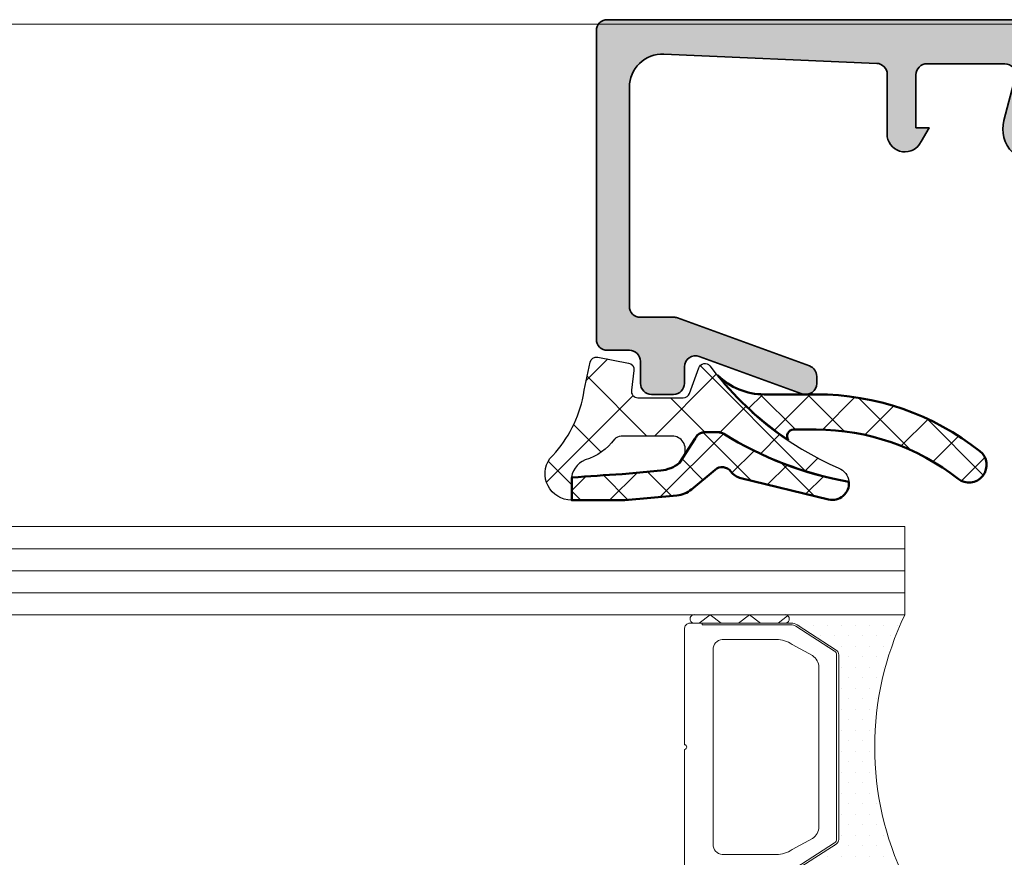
# Model space of a CAD drawing. Header units: millimetres. Extents: x 71658 to 298332, y -154437 to -30421.
# Tile 87 of 155: x 92872 to 92917, y -58652 to -58614. Entities that reach past the tile are written whole.
import ezdxf

# ---------------------------------------------------------------- set-up
doc = ezdxf.new("R2010")
doc.units = ezdxf.units.MM
doc.header["$LTSCALE"] = 500
doc.header["$MEASUREMENT"] = 0
doc.layers.get('0').update_dxf_attribs({"color": 250, "lineweight": 5})
for name, color, linetype, lineweight in [('0S-Profile Aluminium', 254, 'Continuous', 35), ('0S-Profile EPDM', 22, 'Continuous', 25), ('0S-Profile Isolator', 91, 'Continuous', 50), ('0S-Shading Aluminium', 252, 'Continuous', 20), ('0S-Shading EPDM', 25, 'Continuous', 13), ('0S-Shading Isolator', 103, 'Continuous', 25), ('2-0', 30, 'Continuous', 0), ('3-0', 84, 'Continuous', 0), ('A-13-UKS', 250, 'Continuous', 5), ('S11_Stahl_Kontur', 62, 'Continuous', 0)]:
    doc.layers.add(name, color=color, linetype=linetype, lineweight=lineweight)
pattern_1 = [(135, (0, 0), (-1.077630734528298, -1.077630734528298), []), (225, (0, 0), (1.077630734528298, -1.077630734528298), [])]

# ---------------------------------------------------------------- blocks, each defined once
blk = doc.blocks.new('__663CEC86_2556_4358_B27C_7F9423FB490A_')
at = {"color": 7}
blk.add_lwpolyline([(230.1966630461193, -240.3416985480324), (227.8250901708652, -240.3416985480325)], dxfattribs=at)
at = {"layer": '2-0'}
for p, q in [((226.5250901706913, -239.2166985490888), (230.5250901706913, -239.2166985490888)), ((230.5250901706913, -239.2166985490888), (236.0250901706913, -239.2166985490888)), ((230.5250901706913, -239.5916985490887), (226.5250901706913, -239.5916985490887)), ((231.2625901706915, -239.6929485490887), (231.2625901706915, -239.6929485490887)), ((231.8975901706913, -239.6929485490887), (231.8975901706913, -239.6929485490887)), ((232.5325901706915, -239.6929485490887), (232.5325901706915, -239.6929485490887)), ((233.1675901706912, -239.6929485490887), (233.1675901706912, -239.6929485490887)), ((233.8025901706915, -239.6929485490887), (233.8025901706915, -239.6929485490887)), ((234.4375901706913, -239.6929485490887), (234.4375901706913, -239.6929485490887)), ((235.0725901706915, -239.6929485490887), (235.0725901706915, -239.6929485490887)), ((235.7075901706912, -239.6929485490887), (235.7075901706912, -239.6929485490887)), ((232.2150901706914, -240.1691985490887), (232.2150901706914, -240.1691985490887)), ((232.8500901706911, -240.1691985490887), (232.8500901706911, -240.1691985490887)), ((233.4850901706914, -240.1691985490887), (233.4850901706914, -240.1691985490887)), ((234.1200901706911, -240.1691985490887), (234.1200901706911, -240.1691985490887)), ((234.7550901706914, -240.1691985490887), (234.7550901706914, -240.1691985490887)), ((235.3900901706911, -240.1691985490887), (235.3900901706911, -240.1691985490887)), ((232.5325901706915, -240.6454485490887), (232.5325901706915, -240.6454485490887)), ((233.1675901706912, -240.6454485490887), (233.1675901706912, -240.6454485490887)), ((233.8025901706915, -240.6454485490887), (233.8025901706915, -240.6454485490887)), ((234.4375901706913, -240.6454485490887), (234.4375901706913, -240.6454485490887)), ((235.0725901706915, -240.6454485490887), (235.0725901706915, -240.6454485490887)), ((233.4850901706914, -241.1216985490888), (233.4850901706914, -241.1216985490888)), ((234.1200901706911, -241.1216985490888), (234.1200901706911, -241.1216985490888)), ((234.7550901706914, -241.1216985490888), (234.7550901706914, -241.1216985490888)), ((233.0250901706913, -249.1087034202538), (233.0250901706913, -241.3246936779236)), ((233.1675901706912, -241.5979485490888), (233.1675901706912, -241.5979485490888)), ((233.8025901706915, -241.5979485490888), (233.8025901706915, -241.5979485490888)), ((234.4375901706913, -241.5979485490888), (234.4375901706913, -241.5979485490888)), ((235.0725901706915, -241.5979485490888), (235.0725901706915, -241.5979485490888)), ((233.4850901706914, -242.0741985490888), (233.4850901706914, -242.0741985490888)), ((234.1200901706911, -242.0741985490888), (234.1200901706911, -242.0741985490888)), ((234.7550901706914, -242.0741985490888), (234.7550901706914, -242.0741985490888)), ((233.1675901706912, -242.5504485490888), (233.1675901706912, -242.5504485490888)), ((233.8025901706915, -242.5504485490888), (233.8025901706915, -242.5504485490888)), ((234.4375901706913, -242.5504485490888), (234.4375901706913, -242.5504485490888)), ((233.4850901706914, -243.0266985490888), (233.4850901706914, -243.0266985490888)), ((234.1200901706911, -243.0266985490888), (234.1200901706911, -243.0266985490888)), ((234.7550901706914, -243.0266985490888), (234.7550901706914, -243.0266985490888)), ((233.1675901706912, -243.5029485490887), (233.1675901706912, -243.5029485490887)), ((233.8025901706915, -243.5029485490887), (233.8025901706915, -243.5029485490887)), ((234.4375901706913, -243.5029485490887), (234.4375901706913, -243.5029485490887)), ((233.4850901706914, -243.9791985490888), (233.4850901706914, -243.9791985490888)), ((234.1200901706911, -243.9791985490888), (234.1200901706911, -243.9791985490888)), ((233.1675901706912, -244.4554485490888), (233.1675901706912, -244.4554485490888)), ((233.8025901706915, -244.4554485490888), (233.8025901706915, -244.4554485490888)), ((234.4375901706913, -244.4554485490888), (234.4375901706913, -244.4554485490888)), ((233.4850901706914, -244.9316985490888), (233.4850901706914, -244.9316985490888)), ((234.1200901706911, -244.9316985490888), (234.1200901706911, -244.9316985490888)), ((233.1675901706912, -245.4079485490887), (233.1675901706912, -245.4079485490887)), ((233.8025901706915, -245.4079485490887), (233.8025901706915, -245.4079485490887)), ((234.4375901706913, -245.4079485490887), (234.4375901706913, -245.4079485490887)), ((233.4850901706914, -245.8841985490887), (233.4850901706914, -245.8841985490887)), ((234.1200901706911, -245.8841985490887), (234.1200901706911, -245.8841985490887)), ((233.1675901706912, -246.3604485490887), (233.1675901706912, -246.3604485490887)), ((233.8025901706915, -246.3604485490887), (233.8025901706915, -246.3604485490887)), ((234.4375901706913, -246.3604485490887), (234.4375901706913, -246.3604485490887)), ((233.4850901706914, -246.8366985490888), (233.4850901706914, -246.8366985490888)), ((234.1200901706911, -246.8366985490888), (234.1200901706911, -246.8366985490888)), ((233.1675901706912, -247.3129485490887), (233.1675901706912, -247.3129485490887)), ((233.8025901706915, -247.3129485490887), (233.8025901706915, -247.3129485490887)), ((234.4375901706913, -247.3129485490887), (234.4375901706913, -247.3129485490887)), ((233.4850901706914, -247.7891985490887), (233.4850901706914, -247.7891985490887)), ((234.1200901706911, -247.7891985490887), (234.1200901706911, -247.7891985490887)), ((234.7550901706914, -247.7891985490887), (234.7550901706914, -247.7891985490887)), ((233.1675901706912, -248.2654485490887), (233.1675901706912, -248.2654485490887)), ((233.8025901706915, -248.2654485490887), (233.8025901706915, -248.2654485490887)), ((234.4375901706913, -248.2654485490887), (234.4375901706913, -248.2654485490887)), ((233.4850901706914, -248.7416985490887), (233.4850901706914, -248.7416985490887)), ((234.1200901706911, -248.7416985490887), (234.1200901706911, -248.7416985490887)), ((234.7550901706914, -248.7416985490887), (234.7550901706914, -248.7416985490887)), ((233.1675901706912, -249.2179485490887), (233.1675901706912, -249.2179485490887)), ((233.8025901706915, -249.2179485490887), (233.8025901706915, -249.2179485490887)), ((234.4375901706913, -249.2179485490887), (234.4375901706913, -249.2179485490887)), ((235.0725901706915, -249.2179485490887), (235.0725901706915, -249.2179485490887)), ((232.8500901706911, -249.6941985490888), (232.8500901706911, -249.6941985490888)), ((233.4850901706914, -249.6941985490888), (233.4850901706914, -249.6941985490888)), ((234.1200901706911, -249.6941985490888), (234.1200901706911, -249.6941985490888)), ((234.7550901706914, -249.6941985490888), (234.7550901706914, -249.6941985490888)), ((235.3900901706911, -249.6941985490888), (235.3900901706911, -249.6941985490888)), ((232.5325901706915, -250.1704485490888), (232.5325901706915, -250.1704485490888)), ((233.1675901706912, -250.1704485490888), (233.1675901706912, -250.1704485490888)), ((233.8025901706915, -250.1704485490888), (233.8025901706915, -250.1704485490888)), ((234.4375901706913, -250.1704485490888), (234.4375901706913, -250.1704485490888)), ((235.0725901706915, -250.1704485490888), (235.0725901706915, -250.1704485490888)), ((231.5800901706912, -250.6466985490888), (231.5800901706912, -250.6466985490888)), ((232.2150901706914, -250.6466985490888), (232.2150901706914, -250.6466985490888)), ((232.8500901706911, -250.6466985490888), (232.8500901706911, -250.6466985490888)), ((233.4850901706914, -250.6466985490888), (233.4850901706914, -250.6466985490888)), ((234.1200901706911, -250.6466985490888), (234.1200901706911, -250.6466985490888)), ((234.7550901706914, -250.6466985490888), (234.7550901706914, -250.6466985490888)), ((235.3900901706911, -250.6466985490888), (235.3900901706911, -250.6466985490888)), ((226.5250901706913, -250.8416985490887), (230.5250901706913, -250.8416985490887)), ((230.5250901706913, -251.2166985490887), (226.5250901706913, -251.2166985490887)), ((236.0250901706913, -251.2166985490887), (230.5250901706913, -251.2166985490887)), ((231.2625901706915, -251.1229485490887), (231.2625901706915, -251.1229485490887)), ((231.8975901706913, -251.1229485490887), (231.8975901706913, -251.1229485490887)), ((232.5325901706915, -251.1229485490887), (232.5325901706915, -251.1229485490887)), ((233.1675901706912, -251.1229485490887), (233.1675901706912, -251.1229485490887)), ((233.8025901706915, -251.1229485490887), (233.8025901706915, -251.1229485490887)), ((234.4375901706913, -251.1229485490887), (234.4375901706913, -251.1229485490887)), ((235.0725901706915, -251.1229485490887), (235.0725901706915, -251.1229485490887)), ((235.7075901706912, -251.1229485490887), (235.7075901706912, -251.1229485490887))]:
    blk.add_line(p, q, dxfattribs=at)
at = {"layer": '2-0', "extrusion": (-1e-16, 0, -1)}
for centre, radius, start, end in [((-226.4704026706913, -239.4041985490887), 0.1953125, 253.739795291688, 106.2602047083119), ((-230.5797776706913, -239.4041985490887), 0.1953125, 73.73979529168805, 286.260204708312), ((-230.5797776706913, -239.4041985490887), 0.1953125, 73.73979529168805, 286.260204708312), ((-248.4787763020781, -245.2166985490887), 13.82368613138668, 334.2759272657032, 25.7240727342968), ((-226.4704026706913, -251.0291985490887), 0.1953125, 253.739795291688, 106.2602047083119), ((-230.5797776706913, -251.0291985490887), 0.1953125, 73.73979529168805, 286.260204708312), ((-230.5797776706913, -251.0291985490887), 0.1953125, 73.73979529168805, 286.260204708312)]:
    blk.add_arc(centre, radius, start, end, dxfattribs=at)
at = {"layer": '3-0'}
for p, q in [((227.1829877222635, -239.2166985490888), (226.6829877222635, -239.5916985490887)), ((227.6829877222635, -239.5916985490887), (227.1829877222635, -239.2166985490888)), ((228.9790389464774, -239.2166985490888), (228.4790389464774, -239.5916985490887)), ((229.4790389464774, -239.5916985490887), (228.9790389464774, -239.2166985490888)), ((230.701866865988, -239.2716160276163), (230.2750901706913, -239.5916985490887)), ((227.1829877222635, -250.8416985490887), (226.6829877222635, -251.2166985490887)), ((227.6829877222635, -251.2166985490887), (227.1829877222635, -250.8416985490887)), ((228.9790389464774, -250.8416985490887), (228.4790389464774, -251.2166985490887)), ((229.4790389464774, -251.2166985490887), (228.9790389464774, -250.8416985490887)), ((230.701866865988, -250.8966160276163), (230.2750901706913, -251.2166985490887))]:
    blk.add_line(p, q, dxfattribs=at)
at = {"layer": 'S11_Stahl_Kontur'}
for p, q in [((226.025090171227, -239.8166985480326), (226.0250901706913, -245.1106325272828)), ((230.8594047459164, -239.5916985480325), (226.3250901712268, -239.5916985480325)), ((226.8250901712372, -239.5916985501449), (226.8250901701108, -239.6666985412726)), ((226.8250901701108, -239.6666985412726), (230.8594047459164, -239.6666985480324)), ((231.0715367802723, -239.7325995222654), (232.8372222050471, -240.8693635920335)), ((232.9079328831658, -240.8163305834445), (231.142247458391, -239.6795665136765)), ((230.1966630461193, -240.3416985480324), (227.8250901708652, -240.3416985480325)), ((227.3250901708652, -240.7166985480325), (227.325090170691, -245.2166985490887)), ((231.8321969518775, -241.0701888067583), (230.9037698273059, -240.5613684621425)), ((232.925090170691, -241.0284626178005), (232.9250901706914, -249.4049344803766)), ((233.0250901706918, -249.4049344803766), (233.0250901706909, -241.0284626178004)), ((232.1250901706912, -245.2166985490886), (232.1250901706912, -241.6005188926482)), ((227.325090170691, -245.2166985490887), (227.3250901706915, -249.7166985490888)), ((232.1250901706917, -248.8328782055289), (232.1250901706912, -245.2166985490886)), ((226.0250901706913, -245.3227645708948), (226.0250901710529, -250.6166985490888)), ((230.9037698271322, -249.8720286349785), (231.8321969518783, -249.3632082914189)), ((232.8372222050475, -249.5640335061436), (231.0715367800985, -250.7007975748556)), ((231.1422474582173, -250.7538305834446), (232.9079328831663, -249.6170665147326)), ((227.8250901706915, -250.0916985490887), (230.1966630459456, -250.0916985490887)), ((226.325090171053, -250.8416985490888), (230.8594047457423, -250.8416985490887)), ((230.8594047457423, -250.7666985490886), (226.8250901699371, -250.7666985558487)), ((226.8250901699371, -250.7666985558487), (226.8250901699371, -250.8416985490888))]:
    blk.add_line(p, q, dxfattribs=at)
at = {"layer": 'S11_Stahl_Kontur', "extrusion": (-1e-16, 0, -1)}
for centre, radius, start, end in [((-226.2922776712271, -239.8604485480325), 0.2707456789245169, 9.299241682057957, 96.96096302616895), ((-230.8666633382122, -240.0674959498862), 0.4758527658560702, 89.12598420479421, 125.3898928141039), ((-230.8648486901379, -240.0235465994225), 0.3568895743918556, 89.12598420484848, 125.3898928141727), ((-227.7704026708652, -240.7896152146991), 0.4512427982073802, 9.299241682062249, 96.96096302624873), ((-230.2148095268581, -241.5311920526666), 1.189631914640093, 89.125984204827, 125.3898928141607), ((-232.7569382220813, -241.0381407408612), 0.268326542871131, 124.2446167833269, 177.9329815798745), ((-231.4547102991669, -241.6247142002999), 0.6708163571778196, 124.2446167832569, 177.9329815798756), ((-232.7239762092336, -241.035721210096), 0.201244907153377, 124.2446167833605, 177.9329815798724), ((-226.0188401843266, -245.2166985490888), 0.1062500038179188, 93.37227919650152, 266.6277208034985), ((-231.4547102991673, -248.8086828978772), 0.6708163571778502, 182.0670184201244, 235.7553832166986), ((-227.7704026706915, -249.6437818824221), 0.4512427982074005, 263.0390369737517, 350.7007583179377), ((-232.7239762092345, -249.3976758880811), 0.2012449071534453, 182.0670184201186, 235.7553832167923), ((-232.7569382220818, -249.3952563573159), 0.2683265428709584, 182.0670184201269, 235.7553832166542), ((-230.2148095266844, -248.9022050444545), 1.189631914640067, 234.6101071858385, 270.874015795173), ((-226.2922776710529, -250.5729485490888), 0.2707456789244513, 263.0390369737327, 350.7007583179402), ((-230.8648486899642, -250.4098504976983), 0.356889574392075, 234.6101071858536, 270.874015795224), ((-230.8666633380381, -250.365901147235), 0.4758527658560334, 234.6101071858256, 270.8740157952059)]:
    blk.add_arc(centre, radius, start, end, dxfattribs=at)
blk = doc.blocks.new('184040__B351FB1B_9620_40B9_8858_BEB81A5EDC0F_')
at = {"layer": '0S-Shading Aluminium'}
h = blk.add_hatch(color=256, dxfattribs=at)
edge = h.paths.add_edge_path()
edge.add_ellipse((21.4999514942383, -0.5000008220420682), major_axis=(-0.5000008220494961, 0), ratio=1, start_angle=180.0002205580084, end_angle=269.99968723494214, ccw=False)
edge.add_line((21.99995231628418, -0.4999988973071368), (21.99995231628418, -14.49992275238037))
edge.add_ellipse((21.49994646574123, -14.4999169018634), major_axis=(-0.500005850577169, 0), ratio=1, start_angle=90.00088897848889, end_angle=179.9993295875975, ccw=False)
edge.add_line((21.49995422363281, -14.99992275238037), (20.49995613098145, -14.99992275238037))
edge.add_arc((20.49995416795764, -15.49992078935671), 0.4999980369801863, 89.99977505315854, 180.0002249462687)
edge.add_line((19.99995613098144, -15.49992275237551), (19.99995613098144, -16.49991989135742))
edge.add_ellipse((19.4999519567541, -16.49991571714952), major_axis=(-0.5000041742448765, 0), ratio=1, start_angle=90.00069689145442, end_angle=179.9995216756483, ccw=False)
edge.add_line((19.49995803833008, -16.99991989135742), (18.49995994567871, -16.99991989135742))
edge.add_ellipse((18.49996770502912, -16.49991213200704), major_axis=(-0.5000077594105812, 0), ratio=1, start_angle=0.0008891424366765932, end_angle=89.99911085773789, ccw=False)
edge.add_line((17.99995994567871, -16.49991989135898), (17.99995994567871, -15.7437031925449))
edge.add_arc((17.49995994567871, -15.7437031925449), 0.5, 0, 110.011428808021)
edge.add_line((17.32885615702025, -15.27389100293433), (12.6710770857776, -16.97023618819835))
edge.add_ellipse((12.49997329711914, -16.50042399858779), major_axis=(-0.4999999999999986, 0), ratio=1, start_angle=0, end_angle=110.0114288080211, ccw=False)
edge.add_line((11.99997329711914, -16.50042399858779), (11.99997329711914, -16.18138489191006))
edge.add_ellipse((12.49997329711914, -16.18138489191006), major_axis=(-0.5000000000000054, 0), ratio=1, start_angle=290.01026182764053, end_angle=360, ccw=False)
edge.add_line((12.32887907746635, -15.71156921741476), (18.31904821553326, -13.53011089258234))
edge.add_ellipse((18.49014243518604, -13.99992656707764), major_axis=(-0.4999999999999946, 0), ratio=1, start_angle=270, end_angle=290.01026182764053, ccw=False)
edge.add_line((18.49014243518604, -13.49992656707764), (19.99995613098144, -13.49992656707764))
edge.add_arc((19.99994868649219, -12.99991912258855), 0.5000074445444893, 270.0008530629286, 359.9991469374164)
edge.add_line((20.49995613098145, -12.99992656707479), (20.49995613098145, -3.064993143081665))
edge.add_arc((19.00022007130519, -3.065355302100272), 1.499736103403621, 0.0138358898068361, 92.45578114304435)
edge.add_line((18.93595886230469, -1.566996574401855), (9.278591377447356, -1.980512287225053))
edge.add_arc((9.299981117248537, -2.480054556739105), 0.4999999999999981, 92.45183186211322, 180)
edge.add_line((8.799981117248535, -2.480054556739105), (8.799981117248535, -5.312190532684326))
edge.add_ellipse((8.000902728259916, -5.188209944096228), major_axis=(-0.8086392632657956, 0), ratio=1, start_angle=25.096904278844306, end_angle=171.1806240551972, ccw=False)
edge.add_line((7.268605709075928, -5.531194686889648), (6.89998435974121, -4.899989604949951))
edge.add_line((6.89998435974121, -4.899989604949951), (7.499984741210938, -4.899989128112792))
edge.add_line((7.499984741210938, -4.899989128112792), (7.499982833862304, -2.49999451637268))
edge.add_arc((6.999986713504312, -2.499991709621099), 0.4999961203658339, 359.9996783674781, 450.0001167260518)
edge.add_line((6.999985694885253, -1.999995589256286), (3.472488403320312, -2))
edge.add_arc((3.472513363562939, -2.50001698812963), 0.5000169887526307, 90.00286013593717, 194.9993049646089)
edge.add_line((2.989532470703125, -2.629425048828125), (3.5091552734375, -4.568679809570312))
edge.add_ellipse((2.060265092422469, -4.956903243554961), major_axis=(-1.500000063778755, 0), ratio=1, start_angle=134.9992078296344, end_angle=194.9997963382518, ccw=False)
edge.add_line((3.12091064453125, -6.017578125), (-2.514219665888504, -11.65270843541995))
edge.add_arc((-1.100006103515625, -13.06692199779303), 2, 134.999999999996, 180)
edge.add_line((-3.100006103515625, -13.06692199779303), (-3.100006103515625, -15.23031616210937))
edge.add_ellipse((-3.349998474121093, -15.24584898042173), major_axis=(-0.2504744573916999, 0), ratio=1, start_angle=-3.5553978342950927, end_angle=183.5553978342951, ccw=False)
edge.add_line((-3.599990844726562, -15.23031616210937), (-3.599990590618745, -14.11121652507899))
edge.add_arc((-4.099990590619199, -14.11121641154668), 0.5000000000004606, 359.9999869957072, 419.3429707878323)
edge.add_ellipse((-3.683735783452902, -13.40896420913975), major_axis=(-0.3163493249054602, 0), ratio=1, start_angle=-1.3290766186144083, end_angle=59.342970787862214, ccw=False)
edge.add_line((-4, -13.40162658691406), (-4, -10.11160193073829))
edge.add_ellipse((-3.90000000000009, -10.11160193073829), major_axis=(-0.1000000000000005, 0), ratio=1, start_angle=222.1440459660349, end_angle=360, ccw=False)
edge.add_line((-3.825853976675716, -10.04450224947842), (-3.481292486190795, -10.42524719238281))
edge.add_arc((-3.308065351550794, -10.32518575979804), 0.2000498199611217, 210.0120793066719, 314.9868505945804)
edge.add_line((-3.166641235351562, -10.4666748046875), (-0.1784737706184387, -7.484163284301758))
edge.add_arc((-0.5320211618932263, -7.130615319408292), 0.4999919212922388, 314.999953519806, 445.0013822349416)
edge.add_line((-0.4884560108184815, -6.632524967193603), (-1.743575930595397, -6.529022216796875))
edge.add_ellipse((-1.700000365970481, -6.030928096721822), major_axis=(-0.4999965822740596, 0), ratio=1, start_angle=0.00016830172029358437, end_angle=85.00023108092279, ccw=False)
edge.add_line((-2.199996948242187, -6.030929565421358), (-2.199996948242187, -5.092412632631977))
edge.add_ellipse((-2.099996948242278, -5.092412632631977), major_axis=(-0.0999999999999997, 0), ratio=1, start_angle=264.94662429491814, end_angle=360, ccw=False)
edge.add_line((-2.091188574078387, -4.992801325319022), (0.7523010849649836, -5.244243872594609))
edge.add_arc((0.8403848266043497, -4.248130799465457), 1, 264.9466242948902, 375.1087108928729)
edge.add_line((1.80581784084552, -3.987479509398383), (1.09930419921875, -1.37060546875))
edge.add_arc((0.6163470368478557, -1.499987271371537), 0.4999872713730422, 14.99710225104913, 89.99985907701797)
edge.add_line((0.6163482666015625, -1), (0.5000152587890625, -1))
edge.add_line((0.5000152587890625, -1), (0.5000152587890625, 0))
edge.add_line((0.5000152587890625, 0), (21.49995422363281, 0))
at = {"layer": '0S-Profile Aluminium', "color": 7}
for points in [[(0.6163482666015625, -1), (0.5000152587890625, -1), (0.5000152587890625, 0), (21.49995422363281, 0)], [(21.99995231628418, -0.4999988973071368), (21.99995231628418, -14.49992275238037)], [(1.80581784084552, -3.987479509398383), (1.09930419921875, -1.37060546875)], [(18.93595886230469, -1.566996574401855), (9.278591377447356, -1.980512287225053)], [(6.999985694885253, -1.999995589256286), (3.472488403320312, -2)], [(2.989532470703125, -2.629425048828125), (3.5091552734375, -4.568679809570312)], [(7.268605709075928, -5.531194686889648), (6.89998435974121, -4.899989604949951), (7.499984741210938, -4.899989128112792), (7.499982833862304, -2.49999451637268)], [(8.799981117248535, -2.480054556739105), (8.799981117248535, -5.312190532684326)], [(20.49995613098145, -12.99992656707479), (20.49995613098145, -3.064993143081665)], [(-2.199996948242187, -6.030929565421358), (-2.199996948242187, -5.092412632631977)], [(-2.091188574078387, -4.992801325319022), (0.7523010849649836, -5.244243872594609)], [(3.12091064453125, -6.017578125), (-2.514219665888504, -11.65270843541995)], [(-0.4884560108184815, -6.632524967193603), (-1.743575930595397, -6.529022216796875)], [(-3.166641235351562, -10.4666748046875), (-0.1784737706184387, -7.484163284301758)], [(-4, -13.40162658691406), (-4, -10.11160193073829)], [(-3.825853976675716, -10.04450224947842), (-3.481292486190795, -10.42524719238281)], [(-3.100006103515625, -13.06692199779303), (-3.100006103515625, -15.23031616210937)], [(12.32887907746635, -15.71156921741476), (18.31904821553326, -13.53011089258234)], [(18.49014243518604, -13.49992656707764), (19.99995613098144, -13.49992656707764)], [(-3.599990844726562, -15.23031616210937), (-3.599990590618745, -14.11121652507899)], [(21.49995422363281, -14.99992275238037), (20.49995613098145, -14.99992275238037)], [(17.32885615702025, -15.27389100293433), (12.6710770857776, -16.97023618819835)], [(19.99995613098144, -15.49992275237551), (19.99995613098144, -16.49991989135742)], [(17.99995994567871, -16.49991989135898), (17.99995994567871, -15.7437031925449)], [(11.99997329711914, -16.50042399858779), (11.99997329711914, -16.18138489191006)], [(19.49995803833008, -16.99991989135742), (18.49995994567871, -16.99991989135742)]]:
    blk.add_lwpolyline(points, dxfattribs=at)
at = {"layer": '0S-Profile Aluminium', "color": 7, "extrusion": (0, 0, -1)}
for centre, radius, start, end in [((-21.4999514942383, -0.5000008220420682), 0.5000008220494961, 90.00031276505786, 179.9997794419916), ((-2.060265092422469, -4.956903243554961), 1.500000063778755, 165.0002036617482, 225.0007921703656), ((2.099996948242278, -5.092412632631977), 0.0999999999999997, 0, 95.05337570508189), ((-8.000902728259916, -5.188209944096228), 0.8086392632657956, 188.8193759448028, 334.9030957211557), ((1.700000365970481, -6.030928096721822), 0.4999965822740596, 274.9997689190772, 359.9998316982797), ((3.90000000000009, -10.11160193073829), 0.1000000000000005, 0, 137.8559540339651), ((3.683735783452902, -13.40896420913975), 0.3163493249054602, 300.6570292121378, 1.329076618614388), ((-18.49014243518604, -13.99992656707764), 0.4999999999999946, 69.98973817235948, 90), ((-21.49994646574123, -14.4999169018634), 0.500005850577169, 180.0006704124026, 269.9991110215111), ((3.349998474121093, -15.24584898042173), 0.2504744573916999, 176.4446021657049, 3.555397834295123), ((-12.49997329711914, -16.18138489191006), 0.5000000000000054, 0, 69.98973817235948), ((-12.49997329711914, -16.50042399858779), 0.4999999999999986, 249.9885711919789, 0), ((-18.49996770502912, -16.49991213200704), 0.5000077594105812, 270.0008891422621, 359.9991108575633), ((-19.4999519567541, -16.49991571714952), 0.5000041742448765, 180.0004783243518, 269.9993031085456)]:
    blk.add_arc(centre, radius, start, end, dxfattribs=at)
at = {"layer": '0S-Profile Aluminium', "color": 7}
for centre, radius, start, end in [((0.6163470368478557, -1.499987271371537), 0.4999872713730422, 14.99710225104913, 89.99985907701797), ((19.00022007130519, -3.065355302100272), 1.499736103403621, 0.0138358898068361, 92.45578114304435), ((3.472513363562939, -2.50001698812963), 0.5000169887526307, 90.00286013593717, 194.9993049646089), ((6.999986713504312, -2.499991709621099), 0.4999961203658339, 359.9996783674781, 90.00011672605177), ((9.299981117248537, -2.480054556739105), 0.4999999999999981, 92.45183186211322, 180), ((0.8403848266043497, -4.248130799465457), 1, 264.9466242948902, 15.10871089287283), ((-0.5320211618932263, -7.130615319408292), 0.4999919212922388, 314.999953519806, 85.0013822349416), ((-3.308065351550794, -10.32518575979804), 0.2000498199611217, 210.0120793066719, 314.9868505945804), ((-1.100006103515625, -13.06692199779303), 2, 134.999999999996, 180), ((19.99994868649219, -12.99991912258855), 0.5000074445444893, 270.0008530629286, 359.9991469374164), ((-4.099990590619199, -14.11121641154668), 0.5000000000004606, 359.9999869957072, 59.34297078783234), ((20.49995416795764, -15.49992078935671), 0.4999980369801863, 89.99977505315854, 180.0002249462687), ((17.49995994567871, -15.7437031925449), 0.5, 0, 110.011428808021)]:
    blk.add_arc(centre, radius, start, end, dxfattribs=at)
blk = doc.blocks.new('184040__41522C71_2364_4AD5_A849_5622084C939F_')
at = {"layer": '0S-Profile Aluminium', "color": 7}
blk.add_blockref('184040__B351FB1B_9620_40B9_8858_BEB81A5EDC0F_', (0, 0), dxfattribs=at)
blk = doc.blocks.new('284835__1E1BE1A9_F940_4431_A37D_C72303611AB3_')
at = {"layer": '0S-Shading EPDM'}
h = blk.add_hatch(dxfattribs=at)
h.set_pattern_fill('ANSI37', color=256, scale=0.625, angle=90, style=0)
h.set_pattern_definition([(135, (0, 0), (-1.403165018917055, -1.403165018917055), []), (225, (0, 0), (1.403165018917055, -1.403165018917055), [])])
edge = h.paths.add_edge_path()
edge.add_ellipse((43.66423549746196, -10.18986590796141), major_axis=(-44.99999999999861, 0), ratio=1, start_angle=347.61173135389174, end_angle=349.8254671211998, ccw=False)
edge.add_ellipse((0.0050202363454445, -0.6001358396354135), major_axis=(-0.3000000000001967, 0), ratio=1, start_angle=259.0000000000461, end_angle=347.61173135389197, ccw=False)
edge.add_line((0.0622629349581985, -0.3056476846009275), (1.462262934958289, -0.5777801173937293))
edge.add_ellipse((1.405020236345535, -0.8722682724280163), major_axis=(-0.3000000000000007, 0), ratio=1, start_angle=172.786153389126, end_angle=259.0000000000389, ccw=False)
edge.add_line((1.702645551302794, -0.9099401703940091), (1.588408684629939, -1.812463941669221))
edge.add_arc((1.886033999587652, -1.850135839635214), 0.2999999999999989, 172.7861533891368, 270)
edge.add_line((1.886033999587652, -2.150135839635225), (3.940362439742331, -2.150135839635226))
edge.add_arc((3.94036243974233, -1.850135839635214), 0.3000000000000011, 270, 340.0000000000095)
edge.add_line((4.222270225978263, -1.952741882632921), (4.642733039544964, -0.7975297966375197))
edge.add_ellipse((4.924447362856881, -0.9000654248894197), major_axis=(-0.2997941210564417, 0), ratio=1, start_angle=221.0832928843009, end_angle=340.0000000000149, ccw=False)
edge.add_arc((16.60976252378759, 7.743208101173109), 14.23572638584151, 216.3925661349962, 246.7998945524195)
edge.add_ellipse((10.71033093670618, -6.034065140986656), major_axis=(-0.7515029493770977, 0), ratio=1, start_angle=186.3455558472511, end_angle=247.1884901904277, ccw=False)
edge.add_ellipse((14.32403338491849, 9.992060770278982), major_axis=(-16.19876317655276, 0), ratio=1, start_angle=58.20025917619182, end_angle=79.80628955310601, ccw=False)
edge.add_arc((5.524587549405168, -4.200135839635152), 0.4999999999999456, 58.20025917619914, 89.73349204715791)
edge.add_line((5.526913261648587, -3.700141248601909), (4.923459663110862, -3.700135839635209))
edge.add_arc((4.923459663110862, -4.200135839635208), 0.4999999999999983, 90, 154.9999999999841)
edge.add_line((4.470305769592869, -3.988826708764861), (3.97923399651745, -4.743434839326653))
edge.add_arc((3.435449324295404, -4.489863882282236), 0.6000000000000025, 335.0000000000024, 449.9999999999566)
edge.add_line((3.435449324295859, -3.889863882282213), (1.205020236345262, -3.889863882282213))
edge.add_arc((1.205020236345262, -4.489863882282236), 0.600000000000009, 90, 123.4302071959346)
edge.add_arc((0.9846519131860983, -4.156040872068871), 0.200000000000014, 123.4302071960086, 143.1723753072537)
edge.add_ellipse((-1.28358581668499, -2.457475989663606), major_axis=(-2.633729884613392, 0), ratio=1, start_angle=107.12601227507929, end_angle=143.1723753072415, ccw=False)
edge.add_arc((-0.1371332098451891, -5.903102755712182), 1.000000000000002, 111.7703337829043, 180.0163507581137)
edge.add_line((-1.137133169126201, -5.903388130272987), (-1.137133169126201, -6.800309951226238))
edge.add_ellipse((-1.126276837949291, -5.600359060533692), major_axis=(-1.200000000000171, 0), ratio=1, start_angle=-35.077921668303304, end_angle=89.4816412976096, ccw=False)
edge.add_arc((-6.079615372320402, -0.9637793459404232), 5.599071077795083, 315.1761309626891, 346.8167431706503)
at = {"layer": '0S-Profile EPDM', "color": 7}
for points in [[(0.0622629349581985, -0.3056476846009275), (1.462262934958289, -0.5777801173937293)], [(4.222270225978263, -1.952741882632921), (4.642733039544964, -0.7975297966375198)], [(1.702645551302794, -0.9099401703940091), (1.588408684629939, -1.812463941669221)], [(1.886033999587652, -2.150135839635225), (3.94036243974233, -2.150135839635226)], [(3.435449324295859, -3.889863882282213), (1.205020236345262, -3.889863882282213)], [(4.470305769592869, -3.988826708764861), (3.97923399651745, -4.743434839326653)], [(5.526913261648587, -3.700141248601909), (4.923459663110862, -3.700135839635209)], [(-1.137133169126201, -5.903388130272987), (-1.137133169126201, -6.800309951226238)]]:
    blk.add_lwpolyline(points, dxfattribs=at)
at = {"layer": '0S-Profile EPDM', "color": 7, "extrusion": (-1e-16, -9e-16, -1)}
for centre, radius, start, end in [((-0.0050202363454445, -0.6001358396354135), 0.3000000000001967, 12.38826864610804, 100.9999999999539), ((-43.66423549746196, -10.18986590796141), 44.99999999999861, 10.17453287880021, 12.38826864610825), ((-1.405020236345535, -0.8722682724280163), 0.3000000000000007, 100.9999999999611, 187.2138466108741), ((-4.924447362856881, -0.9000654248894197), 0.2997941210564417, 19.99999999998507, 138.9167071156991), ((-14.32403338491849, 9.992060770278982), 16.19876317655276, 280.193710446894, 301.7997408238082), ((1.28358581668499, -2.457475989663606), 2.633729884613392, 216.8276246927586, 252.8739877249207), ((1.126276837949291, -5.600359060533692), 1.200000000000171, 270.5183587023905, 35.07792166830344), ((-10.71033093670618, -6.034065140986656), 0.7515029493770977, 112.8115098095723, 173.6544441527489)]:
    blk.add_arc(centre, radius, start, end, dxfattribs=at)
at = {"layer": '0S-Profile EPDM', "color": 7}
for centre, radius, start, end in [((16.60976252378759, 7.743208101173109), 14.23572638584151, 216.3925661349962, 246.7998945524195), ((1.886033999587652, -1.850135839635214), 0.2999999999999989, 172.7861533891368, 270), ((3.94036243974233, -1.850135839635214), 0.3000000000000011, 270, 340.0000000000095), ((-6.079615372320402, -0.9637793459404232), 5.599071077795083, 315.1761309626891, 346.8167431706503), ((0.9846519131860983, -4.156040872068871), 0.200000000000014, 123.4302071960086, 143.1723753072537), ((1.205020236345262, -4.489863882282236), 0.600000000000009, 90, 123.4302071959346), ((3.435449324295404, -4.489863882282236), 0.6000000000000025, 335.0000000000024, 89.99999999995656), ((4.923459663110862, -4.200135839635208), 0.4999999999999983, 90, 154.9999999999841), ((5.524587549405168, -4.200135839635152), 0.4999999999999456, 58.20025917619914, 89.73349204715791), ((-0.1371332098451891, -5.903102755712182), 1.000000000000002, 111.7703337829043, 180.0163507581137)]:
    blk.add_arc(centre, radius, start, end, dxfattribs=at)
blk = doc.blocks.new('284835__411CEDC3_4A88_4BC4_A886_79E93DF3B7E5_')
at = {"layer": '0S-Shading Isolator'}
h = blk.add_hatch(dxfattribs=at)
h.set_pattern_fill('ANSI37', color=256, scale=0.48, angle=90, style=0)
h.set_pattern_definition(pattern_1)
edge = h.paths.add_edge_path()
edge.add_ellipse((16.90502023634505, -5.200135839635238), major_axis=(-0.8000000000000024, 0), ratio=1, start_angle=51.786789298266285, end_angle=231.7867892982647, ccw=False)
edge.add_arc((9.976817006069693, -14.00013583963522), 10.4, 51.78678929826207, 89.99999999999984)
edge.add_line((9.976817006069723, -3.600135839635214), (8.949837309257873, -3.600135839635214))
edge.add_arc((8.949837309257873, -3.900135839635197), 0.3000000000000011, 90, 214.6896825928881)
edge.add_ellipse((16.60976252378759, 7.743208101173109), major_axis=(-14.21572638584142, 0), ratio=1, start_angle=38.61694950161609, end_angle=56.20750335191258, ccw=False)
edge.add_arc((7.616275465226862, 0.9998641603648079), 2.999999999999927, 225.2035692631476, 270)
edge.add_line((7.616275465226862, -2.00013583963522), (9.976817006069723, -2.00013583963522))
edge.add_ellipse((9.976817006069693, -14.00013583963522), major_axis=(-12, 0), ratio=1, start_angle=231.7867892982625, end_angle=269.9999999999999, ccw=False)
at = {"layer": '0S-Profile Isolator', "color": 7}
for points in [[(7.616275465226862, -2.00013583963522), (9.976817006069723, -2.00013583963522)], [(9.976817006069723, -3.600135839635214), (8.949837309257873, -3.600135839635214)]]:
    blk.add_lwpolyline(points, dxfattribs=at)
at = {"layer": '0S-Profile Isolator', "color": 7, "extrusion": (-1e-16, -9e-16, -1)}
for centre, radius, start, end in [((-16.60976252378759, 7.743208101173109), 14.21572638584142, 303.7924966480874, 321.3830504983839), ((-9.976817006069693, -14.00013583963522), 12, 90.00000000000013, 128.2132107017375), ((-16.90502023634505, -5.200135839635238), 0.8000000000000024, 128.2132107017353, 308.2132107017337)]:
    blk.add_arc(centre, radius, start, end, dxfattribs=at)
at = {"layer": '0S-Profile Isolator', "color": 7}
for centre, radius, start, end in [((7.616275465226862, 0.9998641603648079), 2.999999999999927, 225.2035692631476, 270), ((8.949837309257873, -3.900135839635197), 0.3000000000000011, 90, 214.6896825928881), ((9.976817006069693, -14.00013583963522), 10.4, 51.78678929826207, 89.99999999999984)]:
    blk.add_arc(centre, radius, start, end, dxfattribs=at)
blk = doc.blocks.new('284835__FC1E6D9A_1F00_4F30_BE92_90004C2D05AC_')
at = {"layer": '0S-Shading Isolator'}
h = blk.add_hatch(dxfattribs=at)
h.set_pattern_fill('ANSI37', color=256, scale=0.48, angle=90, style=0)
h.set_pattern_definition(pattern_1)
edge = h.paths.add_edge_path()
edge.add_arc((5.705020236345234, -5.800135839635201), 0.4999999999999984, 36.66758194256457, 130.0163507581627)
edge.add_line((5.383517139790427, -5.417205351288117), (4.318461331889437, -6.311411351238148))
edge.add_ellipse((3.546853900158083, -5.39237817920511), major_axis=(-1.2, 0), ratio=1, start_angle=95.016350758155, end_angle=130.016350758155, ccw=False)
edge.add_line((3.651781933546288, -6.587781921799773), (1.289851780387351, -6.795103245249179))
edge.add_ellipse((1.184923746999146, -5.599699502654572), major_axis=(-1.199999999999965, 0), ratio=1, start_angle=90.01635075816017, end_angle=95.01635075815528, ccw=False)
edge.add_line((1.18526619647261, -6.799699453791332), (-1.116877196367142, -6.800356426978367))
edge.add_line((-1.116877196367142, -6.800356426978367), (-1.107900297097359, -5.76889671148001))
edge.add_ellipse((73.85416164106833, -1086.989670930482), major_axis=(-1083.816254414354, 0), ratio=1, start_angle=273.8455674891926, end_angle=273.96602426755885, ccw=False)
edge.add_line((1.165386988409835, -5.613688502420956), (2.923387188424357, -5.456038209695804))
edge.add_arc((2.787624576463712, -3.942113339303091), 1.519999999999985, 275.1243450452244, 310.2361725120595)
edge.add_line((3.76945302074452, -5.102463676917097), (4.487844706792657, -3.998543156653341))
edge.add_ellipse((4.923459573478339, -4.200135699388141), major_axis=(-0.4799998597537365, 0), ratio=1, start_angle=270.00001069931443, end_angle=335.16638560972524, ccw=False)
edge.add_line((4.923459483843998, -3.720135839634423), (5.526866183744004, -3.720141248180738))
edge.add_ellipse((5.524587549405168, -4.200135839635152), major_axis=(-0.4799999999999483, 0), ratio=1, start_angle=238.2002591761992, end_angle=269.728007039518, ccw=False)
edge.add_arc((14.32403338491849, 9.992060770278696), 16.21876317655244, 238.2002591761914, 259.8262111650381)
edge.add_ellipse((10.71033093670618, -6.034065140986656), major_axis=(-0.7515029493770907, 0), ratio=1, start_angle=76.37669516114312, end_angle=184.7612908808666, ccw=False)
edge.add_line((10.53332385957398, -6.764424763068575), (6.559338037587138, -5.801305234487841))
edge.add_ellipse((6.747767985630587, -5.023813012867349), major_axis=(-0.8000000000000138, 0), ratio=1, start_angle=36.66758194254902, end_angle=76.37669516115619, ccw=False)
at = {"layer": '0S-Profile Isolator', "color": 7}
for points in [[(3.76945302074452, -5.102463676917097), (4.487844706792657, -3.998543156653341)], [(4.923459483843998, -3.720135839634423), (5.526866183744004, -3.720141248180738)], [(1.18526619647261, -6.799699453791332), (-1.116877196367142, -6.800356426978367), (-1.107900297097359, -5.76889671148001)], [(1.165386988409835, -5.613688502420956), (2.923387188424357, -5.456038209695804)], [(5.383517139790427, -5.417205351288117), (4.318461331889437, -6.311411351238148)], [(10.53332385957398, -6.764424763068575), (6.559338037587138, -5.801305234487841)], [(3.651781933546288, -6.587781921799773), (1.289851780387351, -6.795103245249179)]]:
    blk.add_lwpolyline(points, dxfattribs=at)
at = {"layer": '0S-Profile Isolator', "color": 7, "extrusion": (-1e-16, -9e-16, -1)}
for centre, radius, start, end in [((-4.923459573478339, -4.200135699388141), 0.4799998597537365, 24.83361439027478, 89.99998930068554), ((-5.524587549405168, -4.200135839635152), 0.4799999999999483, 90.27199296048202, 121.7997408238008), ((-73.85416164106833, -1086.989670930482), 1083.816254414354, 86.03397573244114, 86.15443251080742), ((-6.747767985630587, -5.023813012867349), 0.8000000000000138, 283.6233048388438, 323.332418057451), ((-10.71033093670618, -6.034065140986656), 0.7515029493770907, 175.2387091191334, 283.6233048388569), ((-3.546853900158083, -5.39237817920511), 1.2, 229.983649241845, 264.983649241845), ((-1.184923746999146, -5.599699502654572), 1.199999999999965, 264.9836492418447, 269.9836492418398)]:
    blk.add_arc(centre, radius, start, end, dxfattribs=at)
at = {"layer": '0S-Profile Isolator', "color": 7}
for centre, radius, start, end in [((14.32403338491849, 9.992060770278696), 16.21876317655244, 238.2002591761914, 259.8262111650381), ((2.787624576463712, -3.942113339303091), 1.519999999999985, 275.1243450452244, 310.2361725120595), ((5.705020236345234, -5.800135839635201), 0.4999999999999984, 36.66758194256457, 130.0163507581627)]:
    blk.add_arc(centre, radius, start, end, dxfattribs=at)
blk = doc.blocks.new('284835__F098F19E_92A2_4CC5_88F9_C0AC39E146D6_')
at = {"layer": '0S-Profile EPDM', "color": 7}
blk.add_blockref('284835__1E1BE1A9_F940_4431_A37D_C72303611AB3_', (0, 0), dxfattribs=at)
at = {"layer": '0S-Profile Isolator', "color": 7}
for name in ['284835__411CEDC3_4A88_4BC4_A886_79E93DF3B7E5_', '284835__FC1E6D9A_1F00_4F30_BE92_90004C2D05AC_']:
    blk.add_blockref(name, (0, 0), dxfattribs=at)
blk = doc.blocks.new('lükanduksed')
at = {"layer": 'A-13-UKS'}
for p, q in [((92143.74030514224, -58613.7920783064), (92919.78878803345, -58613.7920783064)), ((92912.28880329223, -58636.59207830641), (92143.74030514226, -58636.59207830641)), ((92912.28880329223, -58640.59207830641), (92912.28880329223, -58636.59207830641)), ((92912.28880329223, -58637.59207830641), (92143.74030514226, -58637.59207830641)), ((92912.28880329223, -58638.59207830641), (92143.74030514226, -58638.59207830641)), ((92912.28880329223, -58639.59207830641), (92143.74030514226, -58639.59207830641)), ((92912.28880329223, -58640.59207830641), (92143.74030514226, -58640.59207830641))]:
    blk.add_line(p, q, dxfattribs=at)
at = {"layer": 'A-13-UKS', "extrusion": (0, 0, -1)}
blk.add_blockref('184040__41522C71_2364_4AD5_A849_5622084C939F_', (-92920.28880329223, -58613.59207830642), dxfattribs=at)
at = {"layer": 'A-13-UKS'}
for name, p in [('284835__F098F19E_92A2_4CC5_88F9_C0AC39E146D6_', (92898.28880329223, -58628.59207830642)), ('__663CEC86_2556_4358_B27C_7F9423FB490A_', (92676.26371312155, -58401.37537975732))]:
    blk.add_blockref(name, p, dxfattribs=at)

msp = doc.modelspace()

# ---------------------------------------------------------------- block references
at = {"layer": 'A-13-UKS'}
msp.add_blockref('lükanduksed', (0, 0), dxfattribs=at)

doc.saveas('drawing.dxf')
